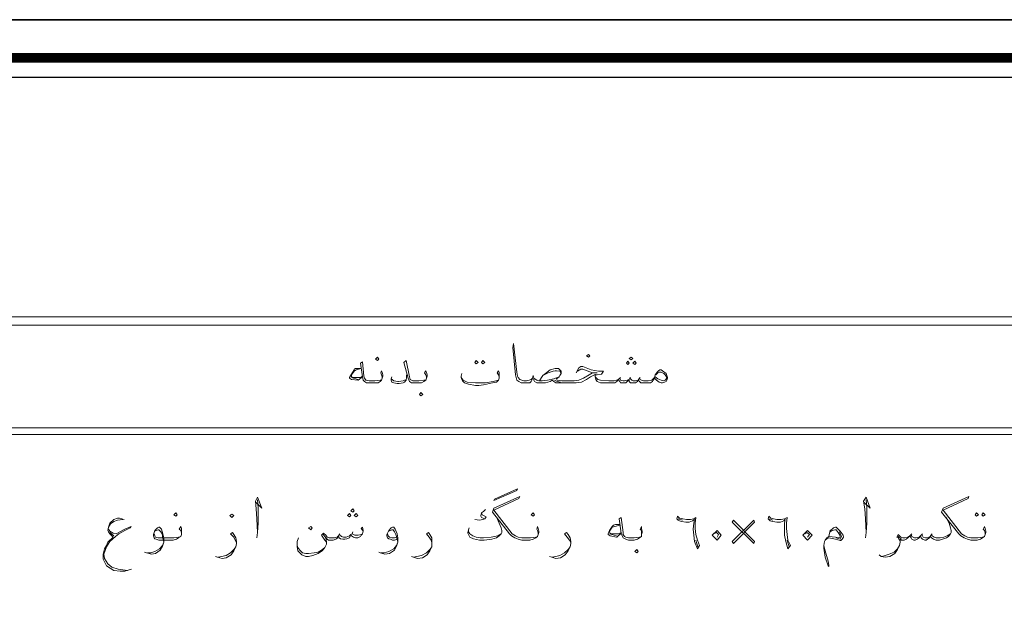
# Model space of a CAD drawing. Header units: inches. Extents: x 5.7 to 89.8, y 4 to 63.5.
# Tile 16 of 34: x 38.3 to 52.3, y 55.2 to 63.5. Entities that reach past the tile are written whole.
import ezdxf

# ---------------------------------------------------------------- set-up
doc = ezdxf.new("R2010")
doc.units = ezdxf.units.IN
doc.header["$MEASUREMENT"] = 0
doc.layers.add('PDF_KADR', color=7, linetype='Continuous')
doc.layers.add('PDF_textt', color=7, linetype='Continuous')

msp = doc.modelspace()

# ---------------------------------------------------------------- linework, layer by layer
at = {"layer": 'PDF_KADR', "lineweight": 25}
for points in [[(5.695, 4.013), (89.785, 4.013), (89.785, 63.476), (5.695, 63.476)], [(5.695, 63.476), (89.785, 63.476), (89.785, 4.013), (5.695, 4.013)], [(6.514, 4.832), (88.841, 4.832), (88.841, 62.657), (6.514, 62.657)]]:
    msp.add_lwpolyline(points, close=True, dxfattribs=at)
at = {"layer": 'PDF_KADR', "lineweight": 0, "const_width": 0.135}
msp.add_lwpolyline([(6.235, 62.937), (6.235, 4.552), (89.111, 4.552), (89.111, 62.937)], close=True, dxfattribs=at)
at = {"layer": 'PDF_textt', "lineweight": 20}
for points in [[(74.423, 52.179), (74.423, 59.267), (19.208, 59.267), (19.208, 10.697), (74.423, 10.697), (74.423, 52.757)], [(74.327, 57.697), (74.327, 59.152), (19.208, 59.152)], [(46.223, 58.477), (46.262, 58.545), (46.291, 58.564), (46.32, 58.564), (46.435, 58.516), (46.541, 58.497), (46.609, 58.497), (46.58, 58.458), (46.522, 58.449), (46.483, 58.449), (46.426, 58.42), (46.368, 58.381), (46.3, 58.343), (46.223, 58.333), (46.117, 58.333), (45.992, 58.333), (45.934, 58.333), (45.906, 58.352), (45.886, 58.371), (45.857, 58.352), (45.79, 58.333), (45.703, 58.333), (45.694, 58.333), (45.665, 58.333), (45.636, 58.352), (45.626, 58.371), (45.626, 58.4), (45.617, 58.439), (45.607, 58.4), (45.597, 58.371), (45.588, 58.352), (45.568, 58.333), (45.53, 58.333), (45.491, 58.333), (45.482, 58.333), (45.443, 58.333), (45.414, 58.352), (45.385, 58.371), (45.376, 58.41), (45.366, 58.449), (45.328, 58.834), (45.337, 58.892), (45.385, 58.487), (45.395, 58.429), (45.405, 58.41), (45.424, 58.381), (45.453, 58.371), (45.482, 58.362), (45.491, 58.362), (45.52, 58.362), (45.559, 58.371), (45.588, 58.381), (45.607, 58.4)], [(43.199, 58.42), (43.141, 58.371), (43.132, 58.371), (43.045, 58.381), (43.016, 58.4), (43.016, 58.41), (43.045, 58.458), (43.084, 58.516), (43.093, 58.535), (43.122, 58.535), (43.18, 58.535), (43.112, 58.516), (43.084, 58.497), (43.045, 58.449), (43.045, 58.439), (43.045, 58.42), (43.074, 58.41), (43.17, 58.41), (43.199, 58.429)], [(43.478, 58.4), (43.478, 58.42), (43.469, 58.449), (43.459, 58.477), (43.469, 58.506), (43.478, 58.487), (43.488, 58.449), (43.488, 58.429), (43.478, 58.4), (43.469, 58.371), (43.45, 58.352), (43.421, 58.333), (43.373, 58.333), (43.305, 58.333), (43.295, 58.333), (43.257, 58.333), (43.228, 58.352), (43.209, 58.371), (43.199, 58.42), (43.17, 58.612), (43.199, 58.632), (43.218, 58.429), (43.228, 58.4), (43.247, 58.371), (43.257, 58.371), (43.295, 58.362), (43.305, 58.362), (43.373, 58.362), (43.45, 58.371), (43.469, 58.371)], [(44.104, 58.4), (44.104, 58.42), (44.095, 58.449), (44.076, 58.477), (44.095, 58.506), (44.104, 58.487), (44.114, 58.449), (44.114, 58.429), (44.104, 58.4), (44.095, 58.371), (44.066, 58.352), (44.037, 58.333), (43.989, 58.333), (43.931, 58.333), (43.912, 58.333), (43.893, 58.333), (43.864, 58.352), (43.844, 58.4), (43.787, 58.622), (43.816, 58.651), (43.864, 58.42), (43.873, 58.381), (43.893, 58.371), (43.912, 58.362), (43.931, 58.362), (43.999, 58.362), (44.066, 58.371), (44.095, 58.371)], [(45.703, 58.362), (45.732, 58.41), (45.751, 58.439), (45.79, 58.468), (45.857, 58.516), (45.925, 58.535), (45.973, 58.535), (45.992, 58.516), (46.011, 58.497), (46.011, 58.468), (45.992, 58.439), (45.983, 58.42), (45.944, 58.391), (45.954, 58.371), (46.021, 58.362), (46.117, 58.362), (46.194, 58.362), (46.262, 58.371), (46.329, 58.4), (46.406, 58.449), (46.454, 58.477), (46.522, 58.477), (46.454, 58.477), (46.32, 58.526), (46.291, 58.526), (46.243, 58.497)], [(43.132, 58.381), (43.045, 58.41)], [(43.825, 58.449), (43.825, 58.41), (43.816, 58.371), (43.796, 58.343), (43.777, 58.333), (43.719, 58.323), (43.69, 58.323), (43.642, 58.333), (43.613, 58.343), (43.604, 58.371), (43.604, 58.391), (43.613, 58.42)], [(43.604, 58.391), (43.642, 58.362), (43.7, 58.352), (43.71, 58.352), (43.777, 58.362), (43.796, 58.371), (43.816, 58.371)], [(45.135, 58.4), (45.135, 58.42), (45.125, 58.449), (45.106, 58.477), (45.125, 58.506), (45.135, 58.487), (45.135, 58.449), (45.135, 58.429), (45.135, 58.4), (45.125, 58.371), (45.096, 58.343), (45.039, 58.333), (44.913, 58.304), (44.846, 58.294), (44.798, 58.294), (44.702, 58.314), (44.644, 58.333), (44.615, 58.362), (44.605, 58.381), (44.596, 58.41), (44.596, 58.429), (44.605, 58.468)], [(44.596, 58.41), (44.625, 58.371), (44.682, 58.343), (44.798, 58.333), (44.827, 58.333), (44.942, 58.333), (45.048, 58.352), (45.087, 58.362), (45.125, 58.371)], [(45.626, 58.4), (45.665, 58.371), (45.694, 58.362), (45.742, 58.362), (45.819, 58.371), (45.906, 58.391), (45.983, 58.42)], [(45.751, 58.439), (45.828, 58.477), (45.896, 58.497), (45.925, 58.506), (45.944, 58.506), (45.992, 58.497), (46.011, 58.468)], [(47.35, 58.449), (47.379, 58.477), (47.398, 58.487), (47.427, 58.487), (47.447, 58.477), (47.466, 58.468), (47.485, 58.449), (47.504, 58.41), (47.504, 58.4), (47.485, 58.371), (47.466, 58.362), (47.427, 58.371), (47.379, 58.391), (47.341, 58.42), (47.321, 58.4), (47.292, 58.371), (47.244, 58.362), (47.206, 58.362), (47.177, 58.362), (47.148, 58.371), (47.129, 58.381), (47.119, 58.4), (47.1, 58.371), (47.061, 58.362), (47.032, 58.362), (47.013, 58.371), (46.984, 58.4), (46.975, 58.381), (46.946, 58.371), (46.907, 58.362), (46.888, 58.362), (46.849, 58.371), (46.84, 58.4), (46.82, 58.381), (46.792, 58.371), (46.763, 58.362), (46.734, 58.362), (46.686, 58.362), (46.57, 58.371), (46.532, 58.381), (46.512, 58.4), (46.493, 58.42)], [(47.331, 58.4), (47.312, 58.371), (47.302, 58.352), (47.273, 58.333), (47.235, 58.333), (47.206, 58.333), (47.177, 58.333), (47.138, 58.333), (47.119, 58.352), (47.1, 58.371), (47.09, 58.352), (47.061, 58.333), (47.042, 58.333), (47.023, 58.333), (46.994, 58.333), (46.975, 58.352), (46.975, 58.381), (46.946, 58.352), (46.926, 58.333), (46.888, 58.333), (46.878, 58.333), (46.849, 58.333), (46.84, 58.352), (46.82, 58.381), (46.801, 58.352), (46.772, 58.333), (46.753, 58.333), (46.734, 58.333), (46.647, 58.333), (46.57, 58.333), (46.522, 58.352), (46.503, 58.381), (46.493, 58.42), (46.493, 58.458)], [(46.849, 58.41), (46.84, 58.4)], [(46.994, 58.41), (46.984, 58.4)], [(47.129, 58.41), (47.119, 58.4)], [(46.002, 58.343), (45.954, 58.352), (45.915, 58.371)], [(74.423, 57.697), (19.208, 57.697)], [(74.423, 57.601), (19.208, 57.601)], [(41.697, 56.638), (41.774, 56.561), (41.716, 56.715), (41.687, 56.657), (41.697, 56.551), (41.706, 56.407), (41.716, 56.214), (41.706, 56.137)], [(45.684, 56.185), (45.684, 56.204), (45.674, 56.243), (45.665, 56.262), (45.674, 56.301), (45.684, 56.272), (45.694, 56.233), (45.694, 56.214), (45.684, 56.185), (45.674, 56.156), (45.655, 56.137), (45.617, 56.118), (45.568, 56.108), (45.511, 56.108), (45.453, 56.108), (45.405, 56.118), (45.357, 56.137), (45.308, 56.166), (45.279, 56.195), (45.039, 56.503), (45.058, 56.561), (45.424, 56.725), (45.414, 56.696), (45.058, 56.532), (45.318, 56.195), (45.366, 56.166), (45.405, 56.147), (45.453, 56.137), (45.511, 56.137), (45.578, 56.137), (45.655, 56.147), (45.674, 56.156)], [(50.297, 56.638), (50.384, 56.561), (50.326, 56.715), (50.288, 56.657), (50.307, 56.551), (50.317, 56.407), (50.326, 56.214), (50.317, 56.137)], [(52.012, 56.185), (52.012, 56.204), (52.002, 56.243), (51.983, 56.262), (52.002, 56.301), (52.012, 56.272), (52.021, 56.233), (52.021, 56.214), (52.012, 56.185), (52.002, 56.156), (51.973, 56.137), (51.944, 56.118), (51.896, 56.108), (51.829, 56.108), (51.809, 56.108), (51.761, 56.118), (51.713, 56.137), (51.665, 56.166), (51.636, 56.195), (51.395, 56.503), (51.415, 56.561), (51.781, 56.725), (51.771, 56.696), (51.415, 56.532), (51.675, 56.195), (51.723, 56.166), (51.761, 56.147), (51.809, 56.137), (51.829, 56.137), (51.906, 56.137), (51.973, 56.147), (52.002, 56.156)], [(41.716, 56.214), (41.726, 56.349), (41.726, 56.57), (41.716, 56.676)], [(50.326, 56.214), (50.336, 56.349), (50.336, 56.57), (50.326, 56.676)], [(45.096, 56.436), (45.135, 56.349), (45.164, 56.282), (45.174, 56.243), (45.174, 56.214), (45.164, 56.195), (45.135, 56.166), (45.096, 56.137), (45.029, 56.118), (44.923, 56.108), (44.856, 56.108), (44.769, 56.127), (44.721, 56.147), (44.702, 56.185), (44.692, 56.204), (44.692, 56.214), (44.702, 56.253), (44.711, 56.282)], [(44.942, 56.542), (44.913, 56.513), (44.885, 56.493), (44.875, 56.455), (44.875, 56.445), (44.885, 56.426), (44.933, 56.407), (44.904, 56.397), (44.856, 56.387), (44.788, 56.397)], [(44.885, 56.493), (44.894, 56.465), (44.913, 56.455), (44.952, 56.436), (44.933, 56.407)], [(47.148, 56.185), (47.148, 56.204), (47.148, 56.243), (47.129, 56.262), (47.148, 56.301), (47.148, 56.272), (47.158, 56.233), (47.158, 56.214), (47.148, 56.185), (47.148, 56.156), (47.119, 56.137), (47.09, 56.118), (47.042, 56.108), (46.975, 56.108), (46.965, 56.108), (46.926, 56.118), (46.888, 56.137), (46.878, 56.156), (46.859, 56.204), (46.83, 56.407), (46.859, 56.426), (46.888, 56.214), (46.888, 56.185), (46.907, 56.156), (46.926, 56.147), (46.965, 56.137), (46.975, 56.137), (47.042, 56.137), (47.119, 56.147), (47.148, 56.156)], [(51.453, 56.436), (51.501, 56.349), (51.52, 56.282), (51.53, 56.243), (51.53, 56.214), (51.52, 56.195), (51.492, 56.156), (51.463, 56.137), (51.405, 56.118), (51.366, 56.108), (51.338, 56.108), (51.318, 56.108), (51.28, 56.118), (51.251, 56.137), (51.232, 56.156), (51.222, 56.137), (51.193, 56.118), (51.174, 56.108), (51.155, 56.108), (51.126, 56.118), (51.106, 56.137), (51.097, 56.166), (51.077, 56.137), (51.049, 56.118), (51.02, 56.108), (51, 56.108), (50.972, 56.118), (50.962, 56.137), (50.943, 56.166), (50.914, 56.137), (50.894, 56.118), (50.866, 56.108), (50.856, 56.108), (50.827, 56.108), (50.808, 56.118), (50.808, 56.079), (50.798, 56.031), (50.769, 55.973), (50.731, 55.916), (50.663, 55.877), (50.596, 55.867), (50.538, 55.877), (50.509, 55.896)], [(39.828, 56.397), (39.761, 56.416), (39.732, 56.416), (39.684, 56.397), (39.626, 56.349), (39.607, 56.291), (39.597, 56.243), (39.607, 56.224), (39.626, 56.195), (39.674, 56.147), (39.597, 56.079), (39.578, 56.031), (39.549, 55.983), (39.53, 55.906), (39.53, 55.838), (39.578, 55.742), (39.684, 55.675), (39.77, 55.665), (39.838, 55.665), (39.934, 55.694)], [(39.876, 55.675), (39.742, 55.694), (39.655, 55.723), (39.597, 55.771), (39.549, 55.848), (39.539, 55.906), (39.578, 56.012), (39.626, 56.089), (39.703, 56.156), (39.751, 56.195), (39.838, 56.243), (39.915, 56.282), (39.925, 56.301), (39.838, 56.262), (39.713, 56.195), (39.674, 56.204), (39.626, 56.233), (39.607, 56.262)], [(39.607, 56.291), (39.636, 56.339), (39.684, 56.368), (39.732, 56.387), (39.809, 56.397)], [(40.637, 56.185), (40.637, 56.204), (40.628, 56.243), (40.608, 56.262), (40.628, 56.301), (40.637, 56.272), (40.637, 56.233), (40.637, 56.214), (40.637, 56.185), (40.628, 56.156), (40.599, 56.137), (40.57, 56.118), (40.522, 56.108), (40.454, 56.108), (40.319, 56.108), (40.281, 56.118), (40.262, 56.127), (40.252, 56.137), (40.242, 56.166), (40.242, 56.185), (40.262, 56.243), (40.3, 56.282), (40.319, 56.291), (40.329, 56.291), (40.358, 56.262), (40.377, 56.195), (40.387, 56.137), (40.387, 56.079), (40.368, 56.021), (40.339, 55.964), (40.271, 55.916), (40.213, 55.906), (40.146, 55.925), (40.117, 55.935)], [(43.209, 56.233), (43.18, 56.272), (43.199, 56.291), (43.209, 56.243), (43.209, 56.233), (43.199, 56.195), (43.18, 56.176), (43.17, 56.156), (43.132, 56.137), (43.103, 56.137), (43.074, 56.147), (43.045, 56.166), (43.035, 56.185), (43.016, 56.137), (42.978, 56.127), (42.949, 56.118), (42.92, 56.118), (42.891, 56.127), (42.872, 56.137), (42.862, 56.166), (42.852, 56.137), (42.824, 56.118), (42.785, 56.108), (42.737, 56.108), (42.718, 56.108), (42.698, 56.118), (42.679, 56.137), (42.641, 56.195)], [(43.69, 56.118), (43.652, 56.108), (43.623, 56.108), (43.594, 56.118), (43.575, 56.127), (43.555, 56.137), (43.546, 56.166), (43.546, 56.185), (43.575, 56.243), (43.604, 56.282), (43.623, 56.291), (43.642, 56.291), (43.661, 56.262), (43.69, 56.195), (43.7, 56.137), (43.7, 56.079), (43.681, 56.021), (43.652, 55.964), (43.584, 55.916), (43.517, 55.906), (43.45, 55.925), (43.43, 55.935)], [(46.84, 56.33), (46.782, 56.33), (46.753, 56.32), (46.734, 56.301), (46.695, 56.243), (46.676, 56.195), (46.676, 56.185), (46.705, 56.166), (46.792, 56.147), (46.801, 56.147), (46.859, 56.204)], [(46.84, 56.32), (46.772, 56.301), (46.734, 56.291), (46.695, 56.233), (46.695, 56.224), (46.705, 56.204), (46.724, 56.195), (46.83, 56.195), (46.859, 56.214)], [(47.668, 56.407), (47.726, 56.387)], [(48.959, 56.407), (49.007, 56.387)], [(49.797, 56.156), (49.806, 56.204), (49.816, 56.243), (49.845, 56.262), (49.864, 56.282), (49.893, 56.291), (49.902, 56.291), (49.922, 56.272), (49.96, 56.233), (49.999, 56.176), (50.008, 56.147), (49.989, 56.118), (49.97, 56.099), (49.96, 56.099), (49.893, 56.118), (49.797, 56.137), (49.768, 56.127), (49.748, 56.108)], [(39.684, 56.166), (39.626, 56.214)], [(40.262, 56.233), (40.281, 56.243), (40.31, 56.253), (40.319, 56.253), (40.348, 56.224), (40.368, 56.185), (40.368, 56.156), (40.387, 56.079), (40.368, 56.031), (40.329, 55.983), (40.262, 55.944), (40.204, 55.925), (40.156, 55.925)], [(40.252, 56.195), (40.262, 56.166), (40.271, 56.147), (40.31, 56.137), (40.454, 56.137), (40.531, 56.137), (40.599, 56.147), (40.628, 56.156)], [(41.417, 56.07), (41.398, 56.108), (41.379, 56.147), (41.331, 56.195), (41.36, 56.214), (41.379, 56.185), (41.408, 56.137), (41.417, 56.089), (41.417, 56.06), (41.408, 56.012), (41.379, 55.954), (41.34, 55.896), (41.273, 55.858), (41.215, 55.848), (41.148, 55.867), (41.119, 55.877)], [(42.689, 56.079), (42.669, 56.108), (42.621, 56.176), (42.65, 56.204), (42.679, 56.176), (42.698, 56.147), (42.727, 56.137), (42.737, 56.137), (42.804, 56.137), (42.843, 56.147), (42.862, 56.166), (42.872, 56.185), (42.901, 56.156), (42.929, 56.147), (42.968, 56.147), (43.016, 56.166), (43.035, 56.185), (43.055, 56.195), (43.074, 56.185), (43.093, 56.176), (43.141, 56.176), (43.18, 56.185), (43.199, 56.195)], [(42.881, 56.195), (42.872, 56.185)], [(43.064, 56.224), (43.055, 56.195)], [(43.575, 56.233), (43.594, 56.243), (43.613, 56.253), (43.633, 56.253), (43.652, 56.224), (43.671, 56.185), (43.681, 56.156), (43.7, 56.079), (43.681, 56.031), (43.642, 55.983), (43.575, 55.944), (43.507, 55.925), (43.459, 55.925)], [(43.681, 56.147), (43.652, 56.137), (43.613, 56.137), (43.584, 56.147), (43.565, 56.166), (43.555, 56.195)], [(44.182, 56.07), (44.172, 56.108), (44.143, 56.147), (44.104, 56.195), (44.133, 56.214), (44.153, 56.185), (44.182, 56.137), (44.182, 56.089), (44.182, 56.06), (44.182, 56.012), (44.153, 55.954), (44.114, 55.896), (44.047, 55.858), (43.979, 55.848), (43.921, 55.867), (43.893, 55.877)], [(45.164, 56.195), (45.116, 56.166), (45.019, 56.147), (44.913, 56.137), (44.865, 56.137), (44.808, 56.147), (44.759, 56.166), (44.721, 56.195), (44.702, 56.224), (44.702, 56.243)], [(46.146, 56.07), (46.127, 56.108), (46.098, 56.147), (46.06, 56.195), (46.089, 56.214), (46.108, 56.185), (46.137, 56.137), (46.146, 56.089), (46.146, 56.06), (46.137, 56.012), (46.108, 55.954), (46.069, 55.896), (46.002, 55.858), (45.934, 55.848), (45.877, 55.867), (45.848, 55.877)], [(46.792, 56.166), (46.695, 56.195)], [(48.169, 56.195), (48.207, 56.214), (48.236, 56.185), (48.217, 56.147)], [(49.459, 56.195), (49.488, 56.214), (49.527, 56.185), (49.498, 56.147)], [(49.806, 56.204), (49.816, 56.224), (49.845, 56.243), (49.883, 56.253), (49.902, 56.253), (49.931, 56.214), (49.951, 56.185), (49.96, 56.156), (49.96, 56.147), (49.931, 56.137), (49.893, 56.147), (49.797, 56.156), (49.768, 56.137), (49.748, 56.108), (49.739, 56.089), (49.729, 56.031), (49.729, 55.993), (49.748, 55.867), (49.787, 55.742), (49.797, 55.733), (49.797, 55.752), (49.787, 55.81), (49.748, 55.954), (49.729, 56.031)], [(49.951, 56.224), (49.98, 56.156), (49.96, 56.118), (49.902, 56.137)], [(51.52, 56.195), (51.472, 56.166), (51.424, 56.147), (51.376, 56.137), (51.338, 56.137), (51.318, 56.137), (51.289, 56.147), (51.26, 56.166), (51.251, 56.185), (51.232, 56.156), (51.193, 56.137), (51.164, 56.137), (51.135, 56.147), (51.116, 56.185), (51.097, 56.166), (51.077, 56.147), (51.029, 56.137), (51.01, 56.137), (50.972, 56.156), (50.962, 56.185), (50.943, 56.166), (50.914, 56.147), (50.875, 56.137), (50.856, 56.137), (50.846, 56.137), (50.817, 56.147), (50.779, 56.185), (50.76, 56.147), (50.779, 56.137), (50.798, 56.108), (50.808, 56.089)], [(50.827, 56.127), (50.798, 56.137), (50.769, 56.166)], [(50.972, 56.195), (50.962, 56.185)], [(51.126, 56.195), (51.116, 56.185)], [(51.26, 56.195), (51.251, 56.185)], [(41.157, 55.867), (41.205, 55.877), (41.273, 55.887), (41.331, 55.925), (41.379, 55.973), (41.408, 56.012)], [(42.679, 56.137), (42.689, 56.079), (42.689, 56.05), (42.669, 56.002), (42.631, 55.954), (42.573, 55.916), (42.496, 55.887), (42.438, 55.877), (42.4, 55.877), (42.342, 55.896), (42.313, 55.925), (42.284, 55.954), (42.275, 56.012), (42.275, 56.031), (42.275, 56.089), (42.294, 56.137)], [(42.275, 56.031), (42.284, 56.002), (42.313, 55.964), (42.352, 55.925), (42.4, 55.916), (42.438, 55.916), (42.515, 55.925), (42.573, 55.935), (42.621, 55.964), (42.669, 56.002)], [(43.921, 55.867), (43.97, 55.877), (44.037, 55.887), (44.104, 55.925), (44.153, 55.973), (44.182, 56.012)], [(45.877, 55.867), (45.934, 55.877), (45.992, 55.887), (46.06, 55.925), (46.108, 55.973), (46.137, 56.012)], [(47.918, 56.108), (47.947, 56.012)], [(49.209, 56.108), (49.238, 56.012)], [(50.548, 55.877), (50.596, 55.887), (50.654, 55.906), (50.721, 55.935), (50.769, 55.983), (50.798, 56.031)]]:
    msp.add_lwpolyline(points, dxfattribs=at)
for points in [[(43.411, 58.651), (43.43, 58.67), (43.411, 58.699), (43.382, 58.67)], [(46.397, 58.699), (46.416, 58.718), (46.397, 58.737), (46.368, 58.718)], [(47.003, 58.66), (47.023, 58.68), (47.003, 58.699), (46.975, 58.68)], [(44.808, 58.651), (44.836, 58.622), (44.808, 58.603), (44.788, 58.622)], [(44.904, 58.651), (44.933, 58.622), (44.904, 58.603), (44.885, 58.622)], [(46.955, 58.593), (46.975, 58.612), (46.955, 58.641), (46.936, 58.612)], [(47.052, 58.593), (47.071, 58.612), (47.052, 58.641), (47.023, 58.612)], [(47.331, 58.4), (47.341, 58.449), (47.369, 58.487), (47.389, 58.506), (47.408, 58.516), (47.427, 58.516), (47.447, 58.506), (47.495, 58.468), (47.504, 58.439), (47.514, 58.41), (47.514, 58.4), (47.504, 58.371), (47.495, 58.352), (47.475, 58.343), (47.447, 58.333), (47.427, 58.333), (47.398, 58.343), (47.36, 58.371)], [(44.027, 58.15), (44.056, 58.169), (44.027, 58.198), (44.008, 58.169)], [(45.068, 56.686), (45.395, 56.831), (45.385, 56.811), (45.058, 56.667)], [(40.56, 56.445), (40.579, 56.465), (40.56, 56.493), (40.531, 56.465)], [(41.35, 56.426), (41.379, 56.455), (41.35, 56.474), (41.321, 56.455)], [(43.016, 56.436), (43.035, 56.455), (43.016, 56.484), (42.987, 56.455)], [(43.064, 56.503), (43.084, 56.522), (43.064, 56.551), (43.035, 56.522)], [(43.112, 56.436), (43.132, 56.455), (43.112, 56.484), (43.084, 56.455)], [(45.617, 56.445), (45.636, 56.465), (45.617, 56.493), (45.588, 56.465)], [(47.938, 55.983), (47.899, 56.089), (47.89, 56.176), (47.88, 56.262), (47.89, 56.349), (47.899, 56.397), (47.87, 56.378), (47.822, 56.359), (47.774, 56.359), (47.716, 56.368), (47.687, 56.378), (47.668, 56.387), (47.649, 56.407), (47.658, 56.445), (47.687, 56.416), (47.735, 56.407), (47.784, 56.397), (47.841, 56.397), (47.89, 56.407), (47.918, 56.426), (47.909, 56.349), (47.909, 56.272), (47.918, 56.185), (47.938, 56.108), (47.967, 56.031)], [(49.219, 55.983), (49.19, 56.089), (49.17, 56.176), (49.17, 56.262), (49.17, 56.349), (49.18, 56.397), (49.161, 56.378), (49.113, 56.359), (49.065, 56.359), (49.007, 56.368), (48.968, 56.378), (48.959, 56.387), (48.939, 56.407), (48.949, 56.445), (48.978, 56.416), (49.016, 56.407), (49.065, 56.397), (49.122, 56.397), (49.17, 56.407), (49.209, 56.426), (49.199, 56.349), (49.199, 56.272), (49.209, 56.185), (49.219, 56.108), (49.257, 56.031)], [(51.886, 56.493), (51.915, 56.465), (51.886, 56.445), (51.867, 56.465)], [(51.983, 56.493), (52.012, 56.465), (51.983, 56.445), (51.964, 56.465)], [(42.467, 56.301), (42.486, 56.282), (42.467, 56.253), (42.438, 56.282)], [(48.448, 56.06), (48.747, 56.359), (48.737, 56.387), (48.429, 56.089)], [(48.747, 56.089), (48.448, 56.387), (48.429, 56.359), (48.737, 56.06)], [(48.15, 56.176), (48.217, 56.243), (48.275, 56.176), (48.217, 56.108)], [(49.431, 56.176), (49.498, 56.243), (49.565, 56.176), (49.498, 56.108)], [(47.081, 55.925), (47.1, 55.944), (47.081, 55.973), (47.052, 55.944)]]:
    msp.add_lwpolyline(points, close=True, dxfattribs=at)

doc.saveas('drawing.dxf')
